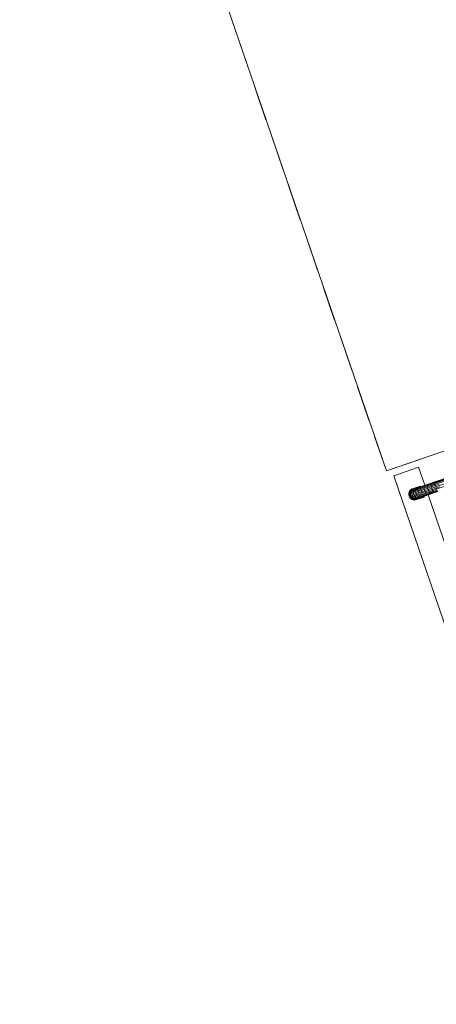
# Model space of a CAD drawing. Header units: metres. Extents: x 231584 to 239351, y 577231 to 577839.
# Tile 35 of 70: x 232117.68 to 232119.52, y 577549.56 to 577553.9. Entities that reach past the tile are written whole.
import ezdxf

# ---------------------------------------------------------------- set-up
doc = ezdxf.new("R2010")
doc.units = ezdxf.units.M
doc.header["$MEASUREMENT"] = 0
doc.layers.add('PDF_90 Terrein perceel', color=8, linetype='Continuous', lineweight=0)

msp = doc.modelspace()

# ---------------------------------------------------------------- linework, layer by layer
at = {"layer": 'PDF_90 Terrein perceel', "lineweight": 13}
for p, q in [((232118.6394, 577553.8266), (232118.6899, 577553.6794)), ((232118.7151, 577553.6058), (232118.7656, 577553.4585)), ((232118.7909, 577553.3849), (232118.8414, 577553.2377)), ((232118.8666, 577553.1641), (232118.9172, 577553.0169)), ((232118.9426, 577552.9428), (232118.9931, 577552.7955)), ((232119.0183, 577552.7219), (232119.0688, 577552.5747)), ((232119.0941, 577552.5011), (232119.1446, 577552.3539)), ((232119.1698, 577552.2803), (232119.2203, 577552.133)), ((232119.4064, 577551.8245), (232119.4104, 577551.8264)), ((232119.4166, 577551.8285), (232119.4142, 577551.8277)), ((232119.8336, 577550.7775), (232119.4813, 577551.8043))]:
    msp.add_line(p, q, dxfattribs=at)
at = {"layer": 'PDF_90 Terrein perceel', "lineweight": 13, "flags": 128}
for points in [[(232124.1634, 577553.5777), (232124.0161, 577553.5272), (232119.2971, 577551.9094), (232118.4877, 577554.2687), (232117.6783, 577556.6281), (232118.4877, 577554.2687), (232123.2068, 577555.8866), (232118.4877, 577554.2687)], [(232119.4553, 577551.8418), (232119.4679, 577551.8466), (232119.4658, 577551.8449), (232119.4646, 577551.8424), (232119.4787, 577551.8472), (232119.4784, 577551.8434), (232119.4791, 577551.8384), (232119.495, 577551.8444), (232119.5115, 577551.85), (232119.5133, 577551.8448), (232119.5152, 577551.8392), (232119.5316, 577551.8453), (232119.6467, 577551.8848), (232120.5423, 577552.1952), (232120.5805, 577552.2083), (232120.6188, 577552.2214), (232120.6209, 577552.2153), (232120.5827, 577552.2022), (232120.5444, 577552.1891), (232120.5423, 577552.1952), (232120.5402, 577552.2013), (232120.5784, 577552.2145), (232120.6167, 577552.2276)], [(232119.5098, 577551.8611), (232119.5249, 577551.8662), (232119.5253, 577551.8653), (232119.6398, 577551.9051), (232120.5354, 577552.2155)], [(232120.5459, 577552.1848), (232119.6503, 577551.8744), (232119.5353, 577551.8345), (232119.5188, 577551.8288), (232119.517, 577551.834), (232119.5, 577551.8282), (232119.484, 577551.8227), (232119.4817, 577551.8277), (232119.4666, 577551.8225), (232119.4647, 577551.8282), (232119.464, 577551.8332), (232119.4499, 577551.8283), (232119.4503, 577551.8332), (232119.4509, 577551.8377), (232119.4393, 577551.8331), (232119.4413, 577551.8365), (232119.4439, 577551.8379), (232119.434, 577551.8345), (232119.4309, 577551.8329), (232119.4224, 577551.83), (232119.426, 577551.8318)], [(232119.4679, 577551.8466), (232119.4811, 577551.8512), (232119.48, 577551.8498), (232119.4787, 577551.8472), (232119.4943, 577551.8526), (232119.5099, 577551.8579), (232119.5105, 577551.8544), (232119.5115, 577551.85), (232119.528, 577551.8557), (232119.643, 577551.8957), (232120.5388, 577552.2056)], [(232119.4811, 577551.8512), (232119.4952, 577551.856), (232119.4946, 577551.8548), (232119.5097, 577551.8599), (232119.5253, 577551.8653), (232119.5259, 577551.8634), (232119.6404, 577551.9032), (232120.536, 577552.2136)], [(232119.4952, 577551.856), (232119.5098, 577551.8611), (232119.5097, 577551.8599), (232119.5099, 577551.8579), (232119.5259, 577551.8634), (232119.5266, 577551.8599), (232119.6416, 577551.8999), (232120.5373, 577552.2098)], [(232119.2458, 577552.059), (232119.2466, 577552.0566), (232119.2971, 577551.9094), (232119.4443, 577551.9599)], [(232119.4669, 577551.8463), (232119.4395, 577551.9261), (232119.3296, 577551.8884), (232120.1291, 577549.5578), (232120.2391, 577549.5955), (232120.2232, 577549.6417)], [(232119.4479, 577551.8419), (232119.4475, 577551.8428), (232119.4282, 577551.8362), (232119.4093, 577551.8297), (232119.4044, 577551.827), (232119.401, 577551.8232), (232119.3981, 577551.818), (232119.397, 577551.8118), (232119.3971, 577551.8055), (232119.3982, 577551.799), (232119.4013, 577551.7932), (232119.4053, 577551.7877), (232119.4097, 577551.784), (232119.4153, 577551.7817), (232119.4203, 577551.7808), (232119.4258, 577551.7816), (232119.4452, 577551.7882), (232119.464, 577551.7947), (232119.4637, 577551.7957), (232119.4631, 577551.7975)], [(232119.3997, 577551.8054), (232119.3994, 577551.811), (232119.4008, 577551.8162), (232119.4029, 577551.8207), (232119.4064, 577551.8245), (232119.4073, 577551.8248), (232119.4039, 577551.821), (232119.4017, 577551.8166)], [(232119.4439, 577551.8379), (232119.4553, 577551.8418), (232119.4526, 577551.8404), (232119.4509, 577551.8377), (232119.4646, 577551.8424), (232119.4638, 577551.8384), (232119.464, 577551.8332), (232119.4791, 577551.8384), (232119.4803, 577551.8335), (232119.4963, 577551.839), (232119.4983, 577551.8333), (232119.4817, 577551.8277), (232119.4803, 577551.8335), (232119.4647, 577551.8282), (232119.4505, 577551.8233), (232119.438, 577551.8185), (232119.4266, 577551.8146), (232119.4172, 577551.8113), (232119.4168, 577551.817), (232119.4177, 577551.8221), (232119.4102, 577551.8195), (232119.405, 577551.8177), (232119.4017, 577551.8166), (232119.4003, 577551.8114)], [(232119.5335, 577551.8396), (232119.517, 577551.834), (232119.5152, 577551.8392), (232119.4983, 577551.8333), (232119.5, 577551.8282), (232119.5023, 577551.8231), (232119.5047, 577551.8192), (232119.5068, 577551.8162), (232119.5085, 577551.8142), (232119.4939, 577551.8092), (232119.4912, 577551.8109), (232119.477, 577551.806), (232119.474, 577551.8087), (232119.4603, 577551.804), (232119.457, 577551.8076), (232119.4442, 577551.8032), (232119.4417, 577551.8076), (232119.4304, 577551.8037), (232119.4279, 577551.8092), (232119.4185, 577551.806), (232119.4209, 577551.8005), (232119.424, 577551.7963), (232119.4279, 577551.7923), (232119.4319, 577551.79), (232119.4363, 577551.7894), (232119.4292, 577551.787), (232119.4248, 577551.7876), (232119.4196, 577551.7858), (232119.4152, 577551.788), (232119.4119, 577551.7868), (232119.4076, 577551.7901), (232119.4067, 577551.7898)], [(232119.5223, 577551.8216), (232119.5068, 577551.8162), (232119.4912, 577551.8109), (232119.4891, 577551.8139), (232119.474, 577551.8087), (232119.4711, 577551.8124), (232119.457, 577551.8076), (232119.4543, 577551.8125), (232119.4417, 577551.8076), (232119.4393, 577551.8131), (232119.4279, 577551.8092), (232119.4266, 577551.8146), (232119.4263, 577551.8203), (232119.4168, 577551.817), (232119.4093, 577551.8144), (232119.4102, 577551.8195), (232119.4124, 577551.8239), (232119.4072, 577551.8221), (232119.4101, 577551.8258), (232119.4153, 577551.8276), (232119.4189, 577551.8293), (232119.426, 577551.8318), (232119.4298, 577551.8331)], [(232119.4114, 577551.8268), (232119.4142, 577551.8277), (232119.4101, 577551.8258), (232119.4073, 577551.8248)], [(232119.4093, 577551.8297), (232119.4144, 577551.8304), (232119.4194, 577551.8295)], [(232119.5207, 577551.8247), (232119.5047, 577551.8192), (232119.4891, 577551.8139), (232119.4862, 577551.8176), (232119.4711, 577551.8124), (232119.4684, 577551.8173), (232119.4543, 577551.8125), (232119.452, 577551.8175), (232119.4393, 577551.8131), (232119.438, 577551.8185), (232119.4371, 577551.824), (232119.4263, 577551.8203), (232119.4267, 577551.8251), (232119.4284, 577551.8294), (232119.4194, 577551.8263), (232119.4224, 577551.83), (232119.4153, 577551.8276), (232119.4124, 577551.8239), (232119.4194, 577551.8263), (232119.4177, 577551.8221), (232119.4267, 577551.8251), (232119.4376, 577551.8289), (232119.4503, 577551.8332), (232119.4638, 577551.8384), (232119.4784, 577551.8434), (232119.4945, 577551.8489), (232119.495, 577551.8444), (232119.4963, 577551.839), (232119.5133, 577551.8448), (232119.5298, 577551.8505)], [(232119.4271, 577551.8348), (232119.4285, 577551.8353), (232119.4479, 577551.8419), (232119.4487, 577551.8395)], [(232119.5188, 577551.8288), (232119.5023, 577551.8231), (232119.4862, 577551.8176), (232119.484, 577551.8227), (232119.4684, 577551.8173), (232119.4666, 577551.8225), (232119.452, 577551.8175), (232119.4505, 577551.8233), (232119.4499, 577551.8283), (232119.4371, 577551.824), (232119.4376, 577551.8289), (232119.4393, 577551.8331), (232119.4284, 577551.8294), (232119.4309, 577551.8329), (232119.4413, 577551.8365), (232119.4526, 577551.8404), (232119.4658, 577551.8449), (232119.48, 577551.8498), (232119.4946, 577551.8548), (232119.4943, 577551.8526), (232119.4945, 577551.8489), (232119.5105, 577551.8544), (232119.5266, 577551.8599)], [(232119.4006, 577551.7998), (232119.3997, 577551.8054), (232119.4007, 577551.8057), (232119.404, 577551.8068), (232119.4097, 577551.8088), (232119.4172, 577551.8113), (232119.4185, 577551.806), (232119.411, 577551.8034), (232119.4097, 577551.8088), (232119.4093, 577551.8144), (232119.4036, 577551.8125), (232119.405, 577551.8177), (232119.4072, 577551.8221), (232119.4039, 577551.821)], [(232119.4109, 577551.7865), (232119.4067, 577551.7898), (232119.4035, 577551.7945), (232119.4006, 577551.7998), (232119.402, 577551.8003), (232119.4044, 577551.7948), (232119.4035, 577551.7945)], [(232119.4823, 577551.8047), (232119.4797, 577551.8043), (232119.4939, 577551.8092), (232119.4955, 577551.8092), (232119.4823, 577551.8047), (232119.4695, 577551.8003), (232119.467, 577551.7999), (232119.4634, 577551.8013), (232119.4603, 577551.804), (232119.4476, 577551.7996), (232119.4369, 577551.7954), (232119.4279, 577551.7923), (232119.4204, 577551.7898), (232119.4152, 577551.788), (232119.4107, 577551.7917), (232119.4077, 577551.796), (232119.4053, 577551.8015), (232119.411, 577551.8034), (232119.4134, 577551.7979), (232119.4209, 577551.8005), (232119.4304, 577551.8037), (232119.4334, 577551.7995), (232119.4442, 577551.8032), (232119.4476, 577551.7996), (232119.4517, 577551.7968), (232119.4634, 577551.8013), (232119.477, 577551.806), (232119.4797, 577551.8043), (232119.467, 577551.7999), (232119.4552, 577551.7959), (232119.4517, 577551.7968), (232119.4409, 577551.7931), (232119.4319, 577551.79), (232119.4248, 577551.7876), (232119.4204, 577551.7898), (232119.4164, 577551.7937), (232119.4134, 577551.7979), (232119.4077, 577551.796), (232119.4044, 577551.7948), (232119.4076, 577551.7901), (232119.4107, 577551.7917), (232119.4164, 577551.7937), (232119.424, 577551.7963), (232119.4334, 577551.7995), (232119.4369, 577551.7954), (232119.4409, 577551.7931), (232119.4448, 577551.7923), (232119.4484, 577551.7925), (232119.4404, 577551.7898)], [(232119.4154, 577551.7843), (232119.4109, 577551.7865), (232119.4119, 577551.7868), (232119.4163, 577551.7847), (232119.4196, 577551.7858), (232119.4241, 577551.7852), (232119.4212, 577551.7842), (232119.4163, 577551.7847), (232119.4154, 577551.7843), (232119.4203, 577551.7839)], [(232119.4286, 577551.7857), (232119.4333, 577551.7873), (232119.4292, 577551.787), (232119.4255, 577551.7857), (232119.4241, 577551.7852), (232119.4286, 577551.7857), (232119.4286, 577551.7857)], [(232119.4338, 577551.7875), (232119.4302, 577551.7842), (232119.4258, 577551.7816)], [(232119.4637, 577551.7957), (232119.4448, 577551.7892), (232119.4302, 577551.7842)], [(232119.4695, 577551.8003), (232119.4584, 577551.7959), (232119.4552, 577551.7959), (232119.4448, 577551.7923), (232119.4363, 577551.7894), (232119.4404, 577551.7898), (232119.4333, 577551.7873)], [(232119.5096, 577551.814), (232119.5243, 577551.8191), (232119.5236, 577551.8194), (232119.5085, 577551.8142), (232119.5096, 577551.814), (232119.4955, 577551.8092)]]:
    msp.add_lwpolyline(points, dxfattribs=at)
for points in [[(232123.2068, 577555.8866), (232118.4877, 577554.2687), (232119.2971, 577551.9094), (232124.0161, 577553.5272)], [(232119.4036, 577551.8125), (232119.4003, 577551.8114), (232119.4007, 577551.8057), (232119.402, 577551.8003), (232119.4053, 577551.8015), (232119.404, 577551.8068)], [(232119.4249, 577551.7844), (232119.4203, 577551.7839), (232119.4212, 577551.7842), (232119.4258, 577551.7848)]]:
    msp.add_lwpolyline(points, close=True, dxfattribs=at)
at = {"layer": 'PDF_90 Terrein perceel', "lineweight": 13}
for p in [(232119.4093, 577551.8297), (232119.4039, 577551.821), (232119.4203, 577551.7839)]:
    msp.add_point(p, dxfattribs=at)

doc.saveas('drawing.dxf')
